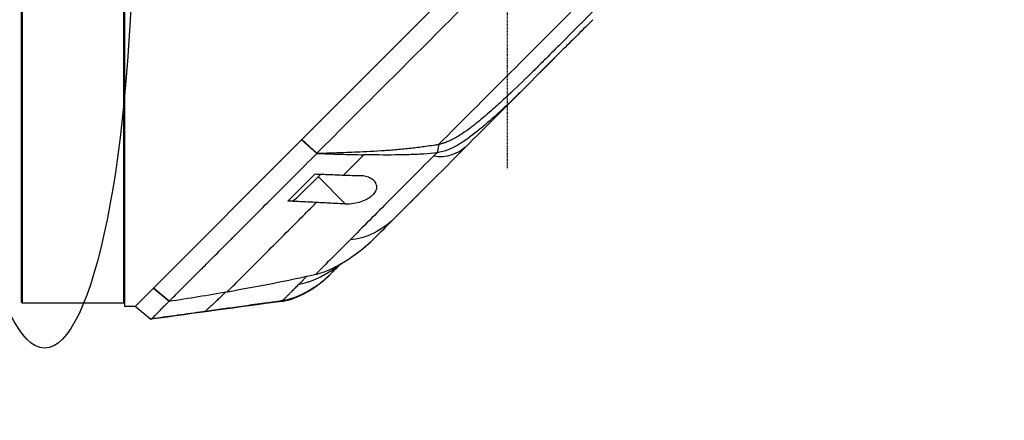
# Model space of a CAD drawing. Header units: millimetres. Extents: x 0 to 4378, y 0 to 2376.
# Tile 97 of 211: x 1589 to 1745, y 1120 to 1184. Entities that reach past the tile are written whole.
import ezdxf

# ---------------------------------------------------------------- set-up
doc = ezdxf.new("R2010")
doc.units = ezdxf.units.MM
doc.header["$LTSCALE"] = 0.2
doc.linetypes.add('CENTER2', pattern=[1.125, 0.75, -0.125, 0.125, -0.125])
doc.layers.add('02_Center Line', color=1, linetype='CENTER2')
doc.layers.add('13_After Rev.Num.', color=6, linetype='Continuous')
doc.styles.add('Rainbow-5.0 Style', font='malgunsl.ttf')
doc.dimstyles.new('Rainbow-5.0 Style$0', dxfattribs={"dimtxt": 4, "dimasz": 3, "dimexe": 2, "dimexo": 1, "dimgap": 0.8, "dimtad": 1, "dimzin": 9, "dimdsep": 46, "dimtxsty": 'Rainbow-5.0 Style', "dimcen": 0, "dimclrd": 251, "dimclre": 251, "dimclrt": 256, "dimadec": 1, "dimazin": 0, "dimtp": 0.1, "dimtm": 0.1, "dimtfac": 0.61, "dimtmove": 0, "dimatfit": 3, "dimfxl": 1, "dimlwd": -1, "dimlwe": -1, "dimarcsym": 1})

# ---------------------------------------------------------------- blocks, each defined once
blk = doc.blocks.new('Blk$A23K1-2P24F')
for p, q in [((-113.2, 668), (-113.2, 551.4)), ((-113, 551.2), (-113, 668.2)), ((-96.8, 612.2), (-96.8, 550.7)), ((-97, 609.7), (-97, 551.2)), ((-68.7, 577.1), (-36.1, 609.7)), ((-31.91, 586.72), (-27.57, 591.05)), ((-30.49, 589.43), (-30.47, 589.45)), ((-33.38, 585.24), (-33.38, 585.25)), ((-33.27, 585.36), (-33.26, 585.37)), ((-92.23, 553.57), (-68.72, 577.08)), ((-68.7, 577.1), (-68.72, 577.08)), ((-66.3, 574.92), (-68.72, 577.08)), ((-68.7, 577.1), (-66.29, 574.95)), ((-46.96, 576.36), (-47.24, 575.03)), ((-69.46, 567.86), (-65.69, 571.63)), ((-61.75, 566.89), (-66.08, 571.23)), ((-54.14, 564.48), (-54.14, 564.48)), ((-57.97, 560.71), (-57.97, 560.71)), ((-82.97, 558.25), (-82.97, 558.25)), ((-65.86, 556.38), (-65.86, 556.38)), ((-65.86, 556.38), (-65.86, 556.38)), ((-92.24, 553.56), (-95.09, 550.71)), ((-92.23, 553.57), (-92.24, 553.56)), ((-89.75, 551.49), (-92.24, 553.56)), ((-92.23, 553.57), (-89.73, 551.49)), ((-89.75, 551.49), (-89.73, 551.49)), ((-113, 551.2), (-97, 551.2)), ((-96.8, 550.7), (-95.1, 550.7)), ((-95.11, 550.69), (-95.09, 550.71)), ((-95.11, 550.69), (-92.62, 548.62))]:
    blk.add_line(p, q)
for centre, start, end in [((-113, 551.4), 179.9989, 269.999), ((-97, 551.4), 270.001, 0.0011)]:
    blk.add_arc(centre, 0.2, start, end)
for centre, major_axis, ratio, start_param, end_param in [((-12.69, 605.93), (-62.93, -62.93), 0.000051, 5.022691, 5.023144), ((-12.69, 605.93), (-62.93, -62.93), 0.000051, 5.045163, 5.04533), ((-26.53, 594.1), (-58.61, -58.03), 0.013278, 5.060485, 5.070933), ((-53.34, 584.97), (-31.09, -31.11), 0.000812, 0.970016, 1.129634), ((-736.76, 2833.04), (1847.82, -1847.82), 0.707107, 5.630602, 5.631814), ((-71.58, 569.99), (-2.12, 2.13), 0.723694, 2.468025, 3.144133)]:
    blk.add_ellipse(centre, major_axis=major_axis, ratio=ratio, start_param=start_param, end_param=end_param)
for points, knots in [([(-1.34, 639.88), (-2.35, 638.87), (-3.36, 637.86), (-4.73, 636.49), (-5.07, 636.15), (-6.79, 634.43), (-8.18, 633.04), (-10.53, 630.69), (-11.48, 629.74), (-13.69, 627.53), (-14.97, 626.25), (-16.99, 624.23), (-17.73, 623.5), (-20.42, 620.8), (-22.4, 618.82), (-25.53, 615.69), (-26.68, 614.55), (-29.11, 612.11), (-30.42, 610.81), (-32.42, 608.8), (-33.12, 608.11), (-34.16, 607.07), (-34.51, 606.72), (-37.56, 603.67), (-40.26, 600.97), (-47, 594.23), (-51, 590.23), (-58.81, 582.43), (-62.62, 578.62), (-66.29, 574.95)], [-9.408292, -9.408292, -9.408292, -9.408292, -8.940225, -8.940225, -8.784061, -8.784061, -8.159936, -8.159936, -7.746635, -7.746635, -7.195733, -7.195733, -6.880511, -6.880511, -6.03378, -6.03378, -5.549642, -5.549642, -4.992589, -4.992589, -4.695557, -4.695557, -4.54853, -4.54853, -3.420514, -3.420514, -1.719638, -1.719638, 0, 0, 0, 0]), ([(-46.96, 576.36), (-39.68, 583.64), (-32.45, 590.87), (-25.77, 597.55), (-23.25, 600.08), (-20.8, 602.53), (-18.43, 604.89), (-12.69, 610.63), (-7.4, 615.92), (-2.75, 620.57)], [-0.9999996, -0.9999996, -0.9999996, -0.9999996, -0.5645506, -0.5645506, -0.5645506, -0.4000732, -0.4000732, -0.4000732, -0.0000003, -0.0000003, -0.0000003, -0.0000003]), ([(-22.51, 596.12), (-24.07, 594.55), (-25.64, 592.99), (-29.73, 588.9), (-31.17, 587.46), (-31.91, 586.72)], [-0.5111435, -0.5111435, -0.5111435, -0.5111435, -0.3146577, -0.3146577, -0.0000106, -0.0000106, -0.0000106, -0.0000106]), ([(-29.98, 589.93), (-30.5, 589.42), (-31.03, 588.89), (-31.58, 588.34), (-31.75, 588.17), (-31.94, 587.99), (-32.13, 587.81), (-32.19, 587.74), (-32.29, 587.65), (-32.4, 587.54), (-32.54, 587.4), (-32.68, 587.27), (-32.82, 587.13), (-32.98, 586.97), (-33.12, 586.84), (-33.23, 586.72), (-34.46, 585.53), (-35.63, 584.42), (-36.74, 583.39), (-37.4, 582.79), (-38.04, 582.21), (-38.66, 581.67), (-39.42, 581), (-40.12, 580.4), (-40.75, 579.89), (-41.16, 579.56), (-41.55, 579.25), (-41.92, 578.98), (-42.36, 578.64), (-42.8, 578.33), (-43.24, 578.04), (-43.77, 577.7), (-44.29, 577.39), (-44.81, 577.12), (-45, 577.02), (-45.19, 576.94), (-45.36, 576.86), (-45.57, 576.77), (-45.77, 576.68), (-45.97, 576.61), (-46.12, 576.56), (-46.28, 576.51), (-46.43, 576.47), (-46.61, 576.42), (-46.79, 576.39), (-46.96, 576.36)], [-1, -1, -1, -1, -0.875, -0.875, -0.875, -0.8333333, -0.8333333, -0.8333333, -0.8125, -0.8125, -0.8125, -0.78125, -0.78125, -0.78125, -0.75, -0.75, -0.75, -0.5, -0.5, -0.5, -0.375, -0.375, -0.375, -0.25, -0.25, -0.25, -0.1875, -0.1875, -0.1875, -0.125, -0.125, -0.125, -0.0625, -0.0625, -0.0625, -0.04375, -0.04375, -0.04375, -0.025, -0.025, -0.025, -0.0125, -0.0125, -0.0125, -0.0000378, -0.0000378, -0.0000378, -0.0000378]), ([(-31.91, 586.72), (-31.97, 586.66), (-32.03, 586.59), (-32.09, 586.53), (-32.33, 586.29), (-32.58, 586.04), (-32.82, 585.8), (-33.31, 585.31), (-33.81, 584.82), (-34.3, 584.34), (-35.3, 583.37), (-36.3, 582.41), (-37.32, 581.47), (-37.83, 581.01), (-38.35, 580.54), (-38.87, 580.09), (-39.39, 579.63), (-39.91, 579.19), (-40.44, 578.75), (-40.97, 578.31), (-41.51, 577.89), (-42.06, 577.49), (-42.61, 577.09), (-43.16, 576.7), (-43.73, 576.36), (-44.01, 576.19), (-44.3, 576.03), (-44.58, 575.89), (-44.87, 575.74), (-45.16, 575.61), (-45.45, 575.5), (-45.74, 575.39), (-46.04, 575.29), (-46.34, 575.21), (-46.64, 575.13), (-46.94, 575.07), (-47.24, 575.03)], [-0.9999998, -0.9999998, -0.9999998, -0.9999998, -0.9872524, -0.9872524, -0.9872524, -0.9352918, -0.9352918, -0.9352918, -0.8313705, -0.8313705, -0.8313705, -0.6235279, -0.6235279, -0.6235279, -0.5196066, -0.5196066, -0.5196066, -0.4156852, -0.4156852, -0.4156852, -0.3117639, -0.3117639, -0.3117639, -0.2078426, -0.2078426, -0.2078426, -0.155882, -0.155882, -0.155882, -0.1039213, -0.1039213, -0.1039213, -0.0519607, -0.0519607, -0.0519607, 0, 0, 0, 0]), ([(-89.73, 551.49), (-89.21, 552.01), (-88.57, 552.64), (-87.81, 553.41), (-87.54, 553.68), (-87.17, 554.04), (-86.7, 554.52), (-86.1, 555.11), (-85.69, 555.53), (-85.5, 555.72), (-84.97, 556.25), (-84.53, 556.68), (-84.21, 557), (-83.77, 557.44), (-83.32, 557.9), (-82.85, 558.36), (-81.92, 559.29), (-80.95, 560.27), (-79.93, 561.28), (-79.9, 561.31), (-79.89, 561.32), (-79.87, 561.34), (-79.24, 561.98), (-78.23, 562.98), (-76.78, 564.44), (-75.38, 565.84), (-74.24, 566.98), (-73.44, 567.78), (-73.4, 567.82), (-73.33, 567.89), (-73.27, 567.94), (-71.18, 570.04), (-68.85, 572.37), (-66.3, 574.92)], [-1, -1, -1, -1, -0.875, -0.875, -0.875, -0.8125, -0.8125, -0.8125, -0.75, -0.75, -0.75, -0.6875, -0.6875, -0.6875, -0.625, -0.625, -0.625, -0.5000062, -0.5000062, -0.5000062, -0.4961503, -0.4961503, -0.4961503, -0.375, -0.375, -0.375, -0.2500563, -0.2500563, -0.2500563, -0.243637, -0.243637, -0.243637, 0, 0, 0, 0]), ([(-66.29, 574.95), (-66.29, 574.94), (-66.29, 574.94), (-66.29, 574.93), (-66.29, 574.93), (-66.3, 574.92)], [0, 0, 0, 0, 0.001275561, 0.001275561, 0.002551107, 0.002551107, 0.002551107, 0.002551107]), ([(-66.3, 574.92), (-65.68, 574.9), (-65.07, 574.88), (-63.84, 574.83), (-63.21, 574.81), (-61.35, 574.75), (-60.1, 574.72), (-58.85, 574.7)], [-0.9008257, -0.9008257, -0.9008257, -0.9008257, -0.6771992, -0.6771992, -0.4512251, -0.4512251, 0, 0, 0, 0]), ([(-66.29, 574.95), (-65.23, 574.97), (-64.18, 575), (-62.07, 575.07), (-61, 575.12), (-58.76, 575.22), (-57, 575.3), (-54.84, 575.44), (-54.1, 575.5), (-52.62, 575.63), (-51.88, 575.7), (-51.12, 575.79)], [-1.963979, -1.963979, -1.963979, -1.963979, -1.503891, -1.503891, -1.05427, -1.05427, -0.532904, -0.532904, -0.264896, -0.264896, -0.000001, -0.000001, -0.000001, -0.000001]), ([(-47.24, 575.03), (-47.95, 574.93), (-48.65, 574.86), (-49.58, 574.8), (-49.81, 574.78), (-50.37, 574.76), (-50.71, 574.74), (-51.45, 574.72), (-51.91, 574.7), (-52.83, 574.68), (-53.37, 574.67), (-55.56, 574.65), (-57.28, 574.67), (-58.85, 574.7)], [0.000002, 0.000002, 0.000002, 0.000002, 0.24152, 0.24152, 0.323079, 0.323079, 0.438614, 0.438614, 0.597649, 0.597649, 0.817365, 0.817365, 1.502617, 1.502617, 1.502617, 1.502617]), ([(-51.12, 575.79), (-50.4, 575.87), (-49.67, 575.97), (-48.62, 576.12), (-48.2, 576.18), (-47.4, 576.29), (-47.25, 576.31), (-47.09, 576.33), (-47.03, 576.35), (-46.96, 576.36)], [-0.1355219, -0.1355219, -0.1355219, -0.1355219, -0.086038, -0.086038, -0.0532637, -0.0532637, -0.0231547, -0.0231547, 0, 0, 0, 0]), ([(-47.82, 574.46), (-50.19, 572.09), (-52.5, 569.77), (-54.72, 567.55), (-56.94, 565.32), (-59.06, 563.19), (-61.04, 561.21)], [0, 0, 0, 0, 0.5, 0.5, 0.5, 1, 1, 1, 1]), ([(-66.59, 571.66), (-65.83, 571.63), (-65.08, 571.6), (-63.57, 571.54), (-62.81, 571.51), (-62.05, 571.48)], [0.0000037, 0.0000037, 0.0000037, 0.0000037, 0.2741089, 0.2741089, 0.5482071, 0.5482071, 0.5482071, 0.5482071]), ([(-56.87, 569.97), (-56.93, 570.19), (-57.05, 570.4), (-57.37, 570.73), (-57.56, 570.87), (-58, 571.1), (-58.25, 571.2), (-58.81, 571.33), (-59.11, 571.37), (-59.44, 571.38)], [0.0008937, 0.0008937, 0.0008937, 0.0008937, 0.1243393, 0.1243393, 0.2392492, 0.2392492, 0.3539051, 0.3539051, 0.4711433, 0.4711433, 0.4711433, 0.4711433]), ([(-56.87, 569.97), (-56.83, 569.81), (-56.81, 569.64), (-56.86, 569.24), (-56.94, 569.01), (-57.16, 568.66), (-57.24, 568.55), (-57.41, 568.36), (-57.49, 568.28), (-57.66, 568.12), (-57.76, 568.05), (-58, 567.87), (-58.14, 567.77), (-58.62, 567.5), (-58.96, 567.35), (-59.69, 567.11), (-60.08, 567.02), (-60.91, 566.89), (-61.34, 566.87), (-61.75, 566.89)], [-0.7623764, -0.7623764, -0.7623764, -0.7623764, -0.6736588, -0.6736588, -0.5663891, -0.5663891, -0.5135419, -0.5135419, -0.4749692, -0.4749692, -0.4359064, -0.4359064, -0.3805891, -0.3805891, -0.2695912, -0.2695912, -0.1460617, -0.1460617, -0.0002815, -0.0002815, -0.0002815, -0.0002815]), ([(-80.5, 552.99), (-79.92, 553.58), (-79.27, 554.22), (-77.88, 555.61), (-77.13, 556.36), (-75.56, 557.94), (-74.72, 558.78), (-72.99, 560.51), (-72.09, 561.42), (-69.64, 563.87), (-68.05, 565.47), (-66.39, 567.13)], [0, 0, 0, 0, 0.125, 0.125, 0.25, 0.25, 0.375, 0.375, 0.5, 0.5, 0.703909, 0.703909, 0.703909, 0.703909]), ([(-66.39, 567.13), (-67.14, 567.17), (-67.89, 567.21), (-69.39, 567.28), (-70.14, 567.32), (-70.89, 567.36)], [0, 0, 0, 0, 0.2704602, 0.2704602, 0.5409661, 0.5409661, 0.5409661, 0.5409661]), ([(-61.75, 566.89), (-62.53, 566.93), (-63.29, 566.97), (-64.85, 567.05), (-65.61, 567.09), (-66.39, 567.13)], [0.0002569, 0.0002569, 0.0002569, 0.0002569, 0.2815399, 0.2815399, 0.5619015, 0.5619015, 0.5619015, 0.5619015]), ([(-56.95, 561.67), (-57.08, 561.54), (-57.21, 561.42), (-57.55, 561.1), (-57.76, 560.9), (-57.97, 560.71)], [0.0331701, 0.0331701, 0.0331701, 0.0331701, 0.0865317, 0.0865317, 0.1730601, 0.1730601, 0.1730601, 0.1730601]), ([(-66.49, 555.75), (-66.36, 555.77), (-66.24, 555.8), (-66.11, 555.84), (-65.77, 555.93), (-65.43, 556.04), (-65.1, 556.16), (-64.77, 556.28), (-64.44, 556.42), (-64.12, 556.57), (-63.8, 556.71), (-63.48, 556.87), (-63.17, 557.04), (-62.54, 557.37), (-61.93, 557.73), (-61.34, 558.12), (-60.75, 558.51), (-60.17, 558.92), (-59.61, 559.35), (-59.05, 559.78), (-58.5, 560.24), (-57.98, 560.71)], [-1, -1, -1, -1, -0.960972, -0.960972, -0.960972, -0.8541973, -0.8541973, -0.8541973, -0.7474227, -0.7474227, -0.7474227, -0.640648, -0.640648, -0.640648, -0.4270987, -0.4270987, -0.4270987, -0.2135493, -0.2135493, -0.2135493, 0, 0, 0, 0]), ([(-69.1, 554.22), (-69.03, 554.23), (-68.97, 554.24), (-68.9, 554.25), (-68.57, 554.3), (-68.22, 554.38), (-67.87, 554.49), (-67.67, 554.54), (-67.47, 554.61), (-67.27, 554.68), (-67.18, 554.71), (-66.98, 554.79), (-66.69, 554.91), (-66.24, 555.1), (-65.67, 555.36), (-65, 555.75), (-64.36, 556.11), (-63.75, 556.52), (-63.18, 556.95), (-63.06, 557.04), (-62.95, 557.12), (-62.84, 557.21)], [0.0000943, 0.0000943, 0.0000943, 0.0000943, 0.0237319, 0.0237319, 0.0237319, 0.1428571, 0.1428571, 0.1428571, 0.2142857, 0.2142857, 0.2142857, 0.2857143, 0.2857143, 0.2857143, 0.5, 0.5, 0.5, 0.75, 0.75, 0.75, 0.7984482, 0.7984482, 0.7984482, 0.7984482]), ([(-63.5, 556.42), (-63.6, 556.32), (-63.69, 556.22), (-63.78, 556.14), (-63.95, 555.97), (-64.09, 555.83), (-64.18, 555.74)], [-1, -1, -1, -1, -0.662973, -0.662973, -0.662973, 0, 0, 0, 0]), ([(-62.52, 557.39), (-62.56, 557.35), (-62.6, 557.32), (-62.63, 557.28), (-62.84, 557.07), (-63.02, 556.89), (-63.18, 556.73), (-63.3, 556.62), (-63.41, 556.51), (-63.5, 556.42)], [-0.5456935, -0.5456935, -0.5456935, -0.5456935, -0.5, -0.5, -0.5, -0.211781, -0.211781, -0.211781, 0, 0, 0, 0]), ([(-80.5, 552.99), (-78.06, 553.42), (-75.67, 553.86), (-73.34, 554.31), (-71.01, 554.77), (-68.73, 555.24), (-66.49, 555.75)], [0.3954379, 0.3954379, 0.3954379, 0.3954379, 0.6978194, 0.6978194, 0.6978194, 0.9999999, 0.9999999, 0.9999999, 0.9999999]), ([(-71.69, 551.63), (-70.99, 551.72), (-70.29, 551.93), (-69.62, 552.19), (-68.95, 552.45), (-68.31, 552.76), (-67.68, 553.12), (-67.05, 553.48), (-66.43, 553.88), (-65.84, 554.31), (-65.26, 554.75), (-64.69, 555.22), (-64.18, 555.74)], [0, 0, 0, 0, 0.247386, 0.247386, 0.247386, 0.494772, 0.494772, 0.494772, 0.747386, 0.747386, 0.747386, 1, 1, 1, 1]), ([(-69.1, 554.22), (-69, 554.32), (-68.87, 554.45), (-68.7, 554.62), (-68.48, 554.84), (-68.34, 554.99), (-68.29, 555.03), (-68.16, 555.17), (-68.02, 555.3), (-67.89, 555.44)], [-1, -1, -1, -1, -0.75, -0.75, -0.75, -0.5, -0.5, -0.5, -0.2685826, -0.2685826, -0.2685826, -0.2685826]), ([(-64.39, 555.53), (-64.39, 555.53), (-64.39, 555.52), (-64.4, 555.52), (-64.4, 555.52), (-64.4, 555.51), (-64.4, 555.51), (-64.41, 555.5), (-64.42, 555.5), (-64.43, 555.49), (-64.43, 555.48), (-64.44, 555.47), (-64.45, 555.46), (-64.48, 555.44), (-64.5, 555.42), (-64.57, 555.35), (-64.63, 555.29), (-64.85, 555.08), (-65.03, 554.93), (-65.55, 554.49), (-65.91, 554.21), (-66.28, 553.95)], [0, 0, 0, 0, 0.0037207, 0.0037207, 0.0062095, 0.0062095, 0.0083603, 0.0083603, 0.0107968, 0.0107968, 0.0129836, 0.0129836, 0.0165297, 0.0165297, 0.0242728, 0.0242728, 0.0474725, 0.0474725, 0.1170629, 0.1170629, 0.2528079, 0.2528079, 0.2528079, 0.2528079]), ([(-71.69, 551.63), (-71.63, 551.69), (-71.54, 551.78), (-71.44, 551.88), (-71.34, 551.98), (-71.23, 552.09), (-71.11, 552.21), (-71.08, 552.24), (-71.05, 552.27), (-71.03, 552.29), (-70.93, 552.39), (-70.83, 552.49), (-70.71, 552.61), (-70.67, 552.65), (-70.62, 552.7), (-70.57, 552.75), (-70.5, 552.82), (-70.4, 552.92), (-70.24, 553.08), (-70.16, 553.16), (-70.07, 553.25), (-69.96, 553.36), (-69.87, 553.45), (-69.77, 553.55), (-69.65, 553.67), (-69.49, 553.83), (-69.31, 554.01), (-69.1, 554.22)], [0, 0, 0, 0, 0.1719472, 0.1719472, 0.1719472, 0.3438944, 0.3438944, 0.3438944, 0.3809524, 0.3809524, 0.3809524, 0.5158418, 0.5158418, 0.5158418, 0.5714286, 0.5714286, 0.5714286, 0.7453821, 0.7453821, 0.7453821, 0.830817, 0.830817, 0.830817, 0.9018777, 0.9018777, 0.9018777, 1, 1, 1, 1]), ([(-92.51, 548.73), (-92.47, 548.76), (-92.42, 548.81), (-92.35, 548.87), (-92.33, 548.89), (-92.23, 548.97), (-92.14, 549.06), (-91.98, 549.2), (-91.91, 549.26), (-91.75, 549.42), (-91.65, 549.52), (-91.49, 549.69), (-91.43, 549.75), (-91.33, 549.86), (-91.28, 549.92), (-91.18, 550.03), (-91.13, 550.08), (-90.99, 550.23), (-90.9, 550.34), (-90.73, 550.51), (-90.64, 550.6), (-90.43, 550.8), (-90.3, 550.94), (-90.11, 551.13), (-90.04, 551.21), (-89.93, 551.32), (-89.88, 551.37), (-89.82, 551.42), (-89.79, 551.46), (-89.75, 551.49)], [0, 0, 0, 0, 0.166671, 0.166671, 0.221871, 0.221871, 0.444489, 0.444489, 0.598255, 0.598255, 0.802929, 0.802929, 0.904924, 0.904924, 0.994423, 0.994423, 1.072733, 1.072733, 1.212093, 1.212093, 1.315259, 1.315259, 1.467472, 1.467472, 1.537706, 1.537706, 1.574978, 1.574978, 1.639288, 1.639288, 1.639288, 1.639288]), ([(-80.75, 552.95), (-81.13, 552.58), (-81.48, 552.24), (-82, 551.74), (-82.19, 551.56), (-82.45, 551.32), (-82.53, 551.25), (-82.69, 551.1), (-82.76, 551.03), (-82.97, 550.84), (-83.1, 550.73), (-83.33, 550.52), (-83.43, 550.42), (-83.62, 550.25), (-83.7, 550.17), (-83.86, 550.03), (-83.92, 549.96), (-83.97, 549.91)], [0.039083, 0.039083, 0.039083, 0.039083, 0.25, 0.25, 0.375, 0.375, 0.4375, 0.4375, 0.5, 0.5, 0.625, 0.625, 0.75, 0.75, 0.875, 0.875, 1, 1, 1, 1]), ([(-83.97, 549.91), (-82.07, 550.17), (-80.16, 550.44), (-78.26, 550.71), (-76.07, 551.01), (-73.88, 551.32), (-71.69, 551.63)], [0.4102717, 0.4102717, 0.4102717, 0.4102717, 0.6847034, 0.6847034, 0.6847034, 1, 1, 1, 1]), ([(-92.51, 548.73), (-91.29, 548.9), (-90.07, 549.06), (-88.85, 549.23), (-87.51, 549.42), (-86.17, 549.61), (-84.82, 549.79), (-84.54, 549.83), (-84.26, 549.87), (-83.97, 549.91)], [0.000002, 0.000002, 0.000002, 0.000002, 0.1757406, 0.1757406, 0.1757406, 0.3694067, 0.3694067, 0.3694067, 0.4102717, 0.4102717, 0.4102717, 0.4102717]), ([(-92.62, 548.62), (-92.62, 548.62), (-92.61, 548.63), (-92.57, 548.67), (-92.54, 548.7), (-92.51, 548.73)], [-0.3421384, -0.3421384, -0.3421384, -0.3421384, -0.1542602, -0.1542602, -0.0000058, -0.0000058, -0.0000058, -0.0000058])]:
    blk.add_open_spline(points, degree=3, knots=knots)
for points in [[(-16.39, 603.53), (-20.1, 599.82), (-23.85, 596.07), (-27.56, 592.35)], [(-27.56, 592.35), (-28.37, 591.55), (-29.18, 590.74), (-29.98, 589.93)], [(-32.65, 585.97), (-36.06, 582.56), (-39.44, 579.18), (-42.71, 575.92)], [(-42.71, 575.92), (-46.74, 571.88), (-50.66, 567.96), (-54.14, 564.48)], [(-42.71, 575.92), (-43.67, 574.96), (-45.84, 574.06), (-47.82, 574.46)], [(-62.05, 571.48), (-61, 572.54), (-59.93, 573.61), (-58.85, 574.7)], [(-48.76, 569.86), (-50.15, 568.46), (-51.49, 567.13), (-52.75, 565.87)], [(-48.76, 569.86), (-48.74, 569.88), (-48.72, 569.9), (-48.71, 569.92)], [(-54.14, 564.48), (-55.71, 562.91), (-58.6, 561.28), (-61.04, 561.21)], [(-54.14, 564.48), (-55.08, 563.54), (-55.98, 562.64), (-56.84, 561.78)], [(-61.04, 561.21), (-63.04, 559.2), (-64.9, 557.34), (-66.49, 555.75)], [(-57.98, 560.71), (-57.59, 561.05), (-57.21, 561.41), (-56.84, 561.78)], [(-59.14, 559.73), (-58.74, 560.04), (-58.35, 560.37), (-57.97, 560.71)], [(-62.52, 557.39), (-62.81, 557.11), (-63.06, 556.85), (-63.29, 556.63)], [(-66.28, 553.95), (-65.57, 554.45), (-64.93, 554.99), (-64.39, 555.53)], [(-64.39, 555.53), (-64.38, 555.53), (-64.38, 555.54), (-64.38, 555.54)], [(-64.18, 555.74), (-64.29, 555.63), (-64.36, 555.56), (-64.38, 555.54)], [(-71.86, 551.46), (-70.09, 551.7), (-68.02, 552.7), (-66.31, 553.92)], [(-66.31, 553.92), (-66.3, 553.93), (-66.29, 553.94), (-66.28, 553.95)], [(-71.86, 551.46), (-78.78, 550.51), (-85.7, 549.57), (-92.62, 548.62)], [(-89.73, 551.49), (-86.65, 551.96), (-83.57, 552.46), (-80.5, 552.99)], [(-71.86, 551.46), (-71.86, 551.46), (-71.79, 551.53), (-71.69, 551.63)], [(-92.62, 548.62), (-92.62, 548.62), (-92.62, 548.62), (-92.62, 548.62)]]:
    blk.add_open_spline(points, degree=3)
at = {"layer": '02_Center Line'}
blk.add_line((-36.1, 1037.12), (-36.1, 572.52), dxfattribs=at)
blk = doc.blocks.new('Blk$L1P0-3O23B')
for q in [(63.35, -1.67), (70.72, 5.7)]:
    blk.add_line((63.35, 5.7), q)
blk.add_ellipse((0, 0), major_axis=(69.35, 0), ratio=0.201954)
blk = doc.blocks.new('*D123')
at = {"color": 251, "linetype": 'ByBlock', "transparency": 16777216}
for p, q in [((1707.25, 1197.11), (1866.26, 1197.11)), ((1858.26, 796.41), (1858.26, 1185.11)), ((1793.75, 784.41), (1866.26, 784.41))]:
    blk.add_line(p, q, dxfattribs=at)
at = {"color": 251, "transparency": 16777216}
for points in [[(1856.26, 1185.11), (1860.26, 1185.11), (1858.26, 1197.11)], [(1856.26, 796.41), (1860.26, 796.41), (1858.26, 784.41)]]:
    blk.add_solid(points, dxfattribs=at)
at = {"layer": 'Defpoints', "color": 0, "transparency": 16777216}
for p in [(1703.25, 1197.11), (1858.26, 1197.11), (1789.75, 784.41)]:
    blk.add_point(p, dxfattribs=at)
at = {"transparency": 16777216, "insert": (1846.76, 990.76), "char_height": 16, "attachment_point": 5, "rotation": 90, "style": 'Rainbow-5.0 Style'}
blk.add_mtext('412.7', dxfattribs=at)
blk = doc.blocks.new('*D126')
at = {"color": 251, "linetype": 'ByBlock', "transparency": 16777216}
for p, q in [((1622.4, 1684.41), (1923.07, 1684.41)), ((1915.07, 1672.41), (1915.07, 796.41)), ((1793.75, 784.41), (1923.07, 784.41))]:
    blk.add_line(p, q, dxfattribs=at)
at = {"color": 251, "transparency": 16777216}
for points in [[(1913.07, 1672.41), (1917.07, 1672.41), (1915.07, 1684.41)], [(1913.07, 796.41), (1917.07, 796.41), (1915.07, 784.41)]]:
    blk.add_solid(points, dxfattribs=at)
at = {"layer": 'Defpoints', "color": 0, "transparency": 16777216}
for p in [(1618.4, 1684.41), (1789.75, 784.41), (1915.07, 784.41)]:
    blk.add_point(p, dxfattribs=at)
at = {"transparency": 16777216, "insert": (1903.59, 1234.41), "char_height": 16, "attachment_point": 5, "rotation": 90, "style": 'Rainbow-5.0 Style'}
blk.add_mtext('900', dxfattribs=at)

msp = doc.modelspace()

# ---------------------------------------------------------------- block references
msp.add_blockref('Blk$A23K1-2P24F', (1702.169, 587.414))
at = {"layer": '13_After Rev.Num.', "rotation": 90}
msp.add_blockref('Blk$L1P0-3O23B', (1592.677, 1200.813), dxfattribs=at)

# ---------------------------------------------------------------- dimensions: what is measured, and where the dimension line sits
for base, p1, p2, picture, middle in [((1915.066, 784.414), (1618.403, 1684.414), (1789.745, 784.414), '*D126', (1903.589, 1234.414)), ((1858.258, 1197.114), (1789.745, 784.414), (1703.249, 1197.114), '*D123', (1846.764, 990.764))]:
    dim = msp.add_linear_dim(base=base, p1=p1, p2=p2, angle=90, dimstyle='Rainbow-5.0 Style$0', override={"dimscale": 4, "dimtol": 0, "dimlim": 0, "dimtp": 0.1, "dimtm": 0.1, "dimtfac": 0.61, "dimtdec": 2, "dimtolj": 0, "dimtzin": 8})
    dim.commit()
    dim.dimension.update_dxf_attribs({"geometry": picture, "text_midpoint": middle})

doc.saveas('drawing.dxf')
